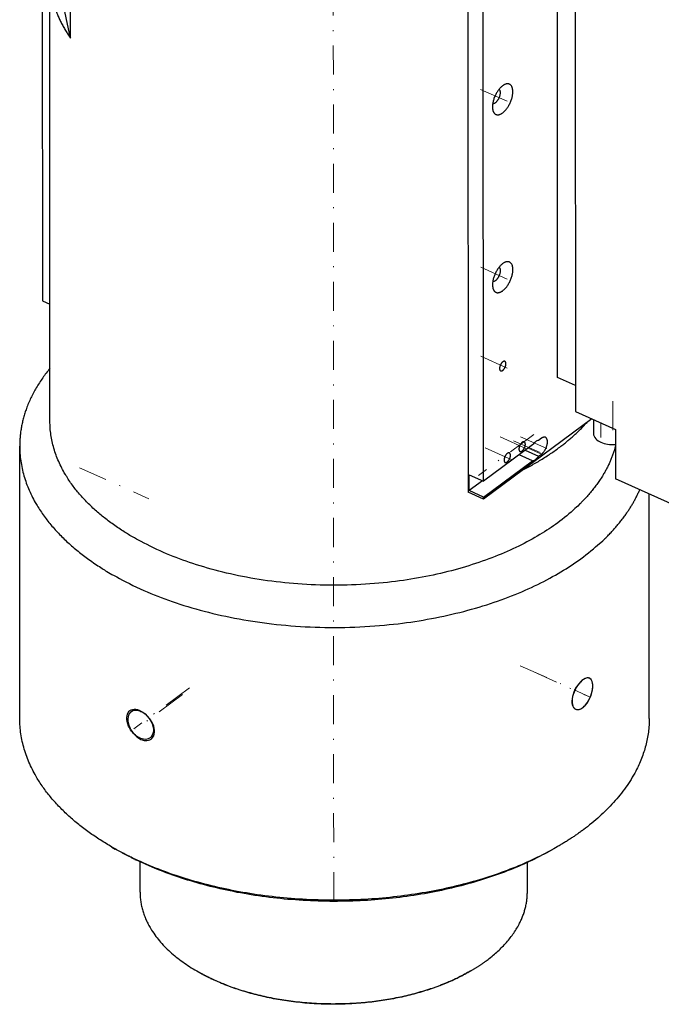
# Model space of a CAD drawing. Header units: millimetres. Extents: x 0 to 3370, y -35 to 2376.
# Tile 7 of 14: x 2480 to 2612, y 1662 to 1866. Entities that reach past the tile are written whole.
import ezdxf

# ---------------------------------------------------------------- set-up
doc = ezdxf.new("R2010")
doc.units = ezdxf.units.MM
doc.linetypes.add('DASHEDBIDOT', pattern=[12.4, 3, -3, 0.2, -3, 0.2, -3])
doc.linetypes.add('DASHEDDOT2X', pattern=[12.2, 6, -3, 0.2, -3])
doc.layers.add('Layer0000', color=7, linetype='Continuous', lineweight=25)

msp = doc.modelspace()

# ---------------------------------------------------------------- linework, layer by layer
at = {"layer": 'Layer0000', "color": 7, "linetype": 'Continuous', "lineweight": 25}
for p, q in [((2484.2438525, 2002.592187), (2484.3281565, 1807.7052593)), ((2572.1812849, 1964.1811421), (2572.2706236, 1768.1754611)), ((2575.4236771, 1770.4323787), (2575.3376886, 1959.0878466)), ((2490.1459622, 1861.9770824), (2490.1274145, 1904.8540621)), ((2590.7161049, 1791.8739527), (2590.6764643, 1883.5117012)), ((2590.7161049, 1791.8739527), (2590.6764643, 1883.5117012)), ((2594.3655782, 1881.8532826), (2594.4075312, 1784.869638)), ((2594.3655782, 1881.8532826), (2594.4075312, 1784.869638)), ((2490.1459622, 1861.9770824), (2486.4085299, 1879.3839032)), ((2485.8864056, 1782.8185278), (2485.8466606, 1874.69777)), ((2484.3281565, 1807.7052593), (2485.8759411, 1807.0094621)), ((2594.4052187, 1790.2155341), (2590.7161049, 1791.8739527)), ((2594.4052187, 1790.2155341), (2590.7161049, 1791.8739527)), ((2594.4075312, 1784.869638), (2602.6906655, 1781.1460057)), ((2594.4075312, 1784.869638), (2602.6906655, 1781.1460057)), ((2597.8141366, 1783.3382194), (2575.4253522, 1766.7572722)), ((2598.1237082, 1783.1990534), (2598.1249539, 1780.3193708)), ((2598.1237082, 1783.1990534), (2598.1249539, 1780.3193708)), ((2602.6906655, 1781.1460057), (2602.6950816, 1770.937201)), ((2602.6906655, 1781.1460057), (2602.6950816, 1770.937201)), ((2585.548973, 1777.9310886), (2575.4236771, 1770.4323787)), ((2587.4122976, 1779.3110512), (2586.8164179, 1778.8697477)), ((2479.6629912, 1721.35882), (2479.6386143, 1777.7114219)), ((2585.550462, 1774.6643272), (2582.8046705, 1775.898681)), ((2584.0721154, 1776.8373401), (2586.8179069, 1775.6029863)), ((2586.8179069, 1775.6029863), (2587.4137865, 1776.0442898)), ((2575.4251661, 1767.1656174), (2585.550462, 1774.6643272)), ((2572.466119, 1771.7619308), (2575.4236771, 1770.4323787)), ((2572.467608, 1768.4951695), (2572.466119, 1771.7619308)), ((2575.2119105, 1770.5275771), (2572.467608, 1768.4951695)), ((2647.6401055, 1750.7324403), (2602.6950816, 1770.937201)), ((2647.6401055, 1750.7324403), (2602.6950816, 1770.937201)), ((2575.4253522, 1766.7572722), (2572.2706236, 1768.1754611)), ((2575.4251661, 1767.1656174), (2572.467608, 1768.4951695)), ((2609.6629791, 1721.4150552), (2609.6429079, 1767.8138481)), ((2575.4253522, 1766.7572722), (2575.4251661, 1767.1656174)), ((2597.3174533, 1729.7246599), (2597.1921201, 1729.7810027)), ((2502.6360323, 1722.8044122), (2503.3611437, 1723.3413939)), ((2498.6774356, 1694.8646777), (2499.3852589, 1694.4560081)), ((2590.6714634, 1694.9044724), (2589.9639939, 1694.4951905)), ((2504.4902488, 1685.567364), (2504.4875482, 1691.8104343)), ((2584.4902413, 1685.6019704), (2584.4876159, 1691.6711109)), ((2516.1914456, 1669.2632764), (2516.5453572, 1669.0589416)), ((2572.8031545, 1669.2877654), (2572.4494198, 1669.0831245))]:
    msp.add_line(p, q, dxfattribs=at)
at = {"layer": 'Layer0000', "color": 5, "linetype": 'DASHEDDOT2X', "lineweight": 18}
for p, q in [((2544.4910843, 1683.6446949), (2544.366108, 1972.5544662)), ((2574.833581, 1851.3903193), (2580.7822207, 1848.7161447)), ((2574.850332, 1814.6392542), (2580.7989717, 1811.9650796)), ((2574.8587075, 1796.2637216), (2580.8073472, 1793.589547)), ((2602.1220829, 1786.9571233), (2602.1256161, 1778.7894812)), ((2585.8271588, 1780.11623), (2574.3901454, 1771.640292)), ((2578.8638482, 1779.622711), (2584.8124879, 1776.9485364)), ((2581.6317558, 1778.8132192), (2587.5803955, 1776.1390446)), ((2583.0585284, 1779.6352155), (2588.8099976, 1777.0496777)), ((2575.789843, 1777.3461283), (2581.7384827, 1774.6719537)), ((2491.9895015, 1773.2368018), (2506.3005476, 1766.8033585)), ((2583.026807, 1732.3187085), (2597.3489715, 1725.891484)), ((2585.053995, 1731.4002278), (2597.3120918, 1725.8896753)), ((2514.7191888, 1727.7449148), (2503.2163314, 1719.3067222)), ((2513.2971966, 1726.344308), (2503.4578716, 1719.057789))]:
    msp.add_line(p, q, dxfattribs=at)
at = {"layer": 'Layer0000', "color": 251, "linetype": 'DASHEDBIDOT', "lineweight": 18}
for p, q in [((2599.6640161, 1782.5066174), (2599.6657493, 1778.4999357)), ((2599.6640161, 1782.5066174), (2599.6657493, 1778.4999357)), ((2584.6679951, 1777.2786436), (2587.4137865, 1776.0442898))]:
    msp.add_line(p, q, dxfattribs=at)
at = {"layer": 'Layer0000', "color": 7, "linetype": 'Continuous', "lineweight": 25}
for centre, radius, start, end in [((2581.0189476, 1849.9441579), 2.740348, 120.765817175, 126.628515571), ((2581.0356986, 1813.1930927), 2.740348, 120.765817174, 126.62851557), ((2587.9761224, 1776.2824413), 2.9341254, 127.680825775, 145.813594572), ((2586.9505696, 1777.6589834), 1.2181736, 96.322538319, 129.081493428)]:
    msp.add_arc(centre, radius, start, end, dxfattribs=at)
for points, weights in [([(2485.8466606, 1874.69777), (2485.8495167, 1868.0952208), (2490.1459622, 1861.9770824)], [0.986706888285, 0.975012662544, 1]), ([(2579.8511618, 1795.1980227), (2579.6627914, 1795.2827034), (2579.4099915, 1795.0954819)], [0.854193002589, 0.863231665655, 1]), ([(2485.8816715, 1793.762486), (2479.6349679, 1786.1408637), (2479.6386143, 1777.7114219)], [0.925504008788, 0.868815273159, 0.856790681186]), ([(2583.5434014, 1772.7694318), (2591.7677938, 1776.9677147), (2596.8115851, 1782.5957381)], [0.965658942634, 0.949232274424, 0.965663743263]), ([(2583.8563025, 1778.5570121), (2583.6679321, 1778.6416928), (2583.4151322, 1778.4544713)], [0.854193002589, 0.863231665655, 1]), ([(2588.2330794, 1779.5018248), (2587.882623, 1779.6593703), (2587.4122976, 1779.3110512)], [0.854193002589, 0.863231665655, 1]), ([(2580.7822972, 1776.2804294), (2580.5939269, 1776.3651101), (2580.341127, 1776.1778886)], [0.854193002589, 0.863231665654, 1]), ([(2585.550462, 1774.6643272), (2586.1843822, 1774.69979), (2586.8179069, 1775.6029863)], [1, 0.888888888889, 1]), ([(2498.6774356, 1694.8646777), (2479.6697048, 1705.8390016), (2479.6629912, 1721.35882)], [0.954225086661, 0.835500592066, 0.856790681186]), ([(2504.4902488, 1685.567364), (2504.4943802, 1676.0167066), (2516.1914454, 1669.2632765)], [0.856790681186, 0.835500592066, 0.954225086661])]:
    msp.add_rational_spline(points, weights, degree=2, dxfattribs=at)
for points, weights, knots in [([(2579.3839893, 1852.1433437), (2577.2767587, 1850.5827463), (2577.2780346, 1847.7835401), (2577.2781757, 1847.4738783), (2577.3292659, 1847.2094391)], [1, 0.707106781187, 1, 0.956185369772, 0.925479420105], [0, 0, 0, 0.25, 0.25, 0.28739812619, 0.28739812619, 0.28739812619]), ([(2577.3292659, 1847.2094391), (2577.6990959, 1845.2952236), (2579.386541, 1846.5449314), (2581.4937716, 1848.1055289), (2581.4924958, 1850.904735), (2581.4913541, 1853.4095729), (2579.6171766, 1852.2988436)], [0.925479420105, 0.750921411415, 1, 0.707106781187, 1, 0.72957855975, 0.958504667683], [0.28739812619, 0.28739812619, 0.28739812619, 0.5, 0.5, 0.75, 0.75, 0.98081913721, 0.98081913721, 0.98081913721]), ([(2577.3413159, 1848.5131241), (2577.6076148, 1848.4358411), (2577.9445441, 1848.6853681), (2578.9282258, 1849.4138746), (2578.9276302, 1850.7205791), (2578.9273891, 1851.2496729), (2578.6501003, 1851.4244848)], [0.856918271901, 0.875751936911, 1, 0.707106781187, 1, 0.856371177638, 0.853607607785], [0.39394764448, 0.39394764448, 0.39394764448, 0.5, 0.5, 0.75, 0.75, 0.87259486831, 0.87259486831, 0.87259486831]), ([(2579.4007403, 1815.3922785), (2577.2935097, 1813.8316811), (2577.2947856, 1811.032475), (2577.2949267, 1810.7228132), (2577.3460169, 1810.4583739)], [1, 0.707106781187, 1, 0.956185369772, 0.925479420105], [0, 0, 0, 0.25, 0.25, 0.28739812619, 0.28739812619, 0.28739812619]), ([(2577.3460169, 1810.4583739), (2577.7158469, 1808.5441585), (2579.403292, 1809.7938663), (2581.5105226, 1811.3544637), (2581.5092468, 1814.1536698), (2581.5081051, 1816.6585077), (2579.6339276, 1815.5477784)], [0.925479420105, 0.750921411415, 1, 0.707106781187, 1, 0.72957855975, 0.958504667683], [0.28739812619, 0.28739812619, 0.28739812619, 0.5, 0.5, 0.75, 0.75, 0.98081913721, 0.98081913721, 0.98081913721]), ([(2577.3580669, 1811.7620589), (2577.6243658, 1811.6847759), (2577.9612951, 1811.9343029), (2578.9449768, 1812.6628094), (2578.9443812, 1813.9695139), (2578.9441401, 1814.4986077), (2578.6668513, 1814.6734196)], [0.856918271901, 0.875751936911, 1, 0.707106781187, 1, 0.856371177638, 0.853607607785], [0.39394764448, 0.39394764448, 0.39394764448, 0.5, 0.5, 0.75, 0.75, 0.87259486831, 0.87259486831, 0.87259486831]), ([(2579.4099915, 1795.0954819), (2578.7490804, 1794.6060166), (2578.7494805, 1793.7280745), (2578.7496593, 1793.3359396), (2578.9696216, 1793.2370569)], [1, 0.707106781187, 1, 0.843875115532, 0.854193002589], [0, 0, 0, 0.25, 0.25, 0.38326092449, 0.38326092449, 0.38326092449]), ([(2578.9696216, 1793.2370569), (2579.1579919, 1793.1523762), (2579.4107918, 1793.3395977), (2580.071703, 1793.829063), (2580.0713028, 1794.7070051), (2580.0711241, 1795.09914), (2579.8511618, 1795.1980227)], [0.854193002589, 0.863231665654, 1, 0.707106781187, 1, 0.843875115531, 0.854193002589], [0.38326092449, 0.38326092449, 0.38326092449, 0.5, 0.5, 0.75, 0.75, 0.88326092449, 0.88326092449, 0.88326092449]), ([(2602.6921716, 1777.6643191), (2600.3532111, 1768.9619419), (2590.9714763, 1762.0142916), (2554.851914, 1735.2659244), (2508.5168378, 1756.0955746), (2485.893566, 1766.2657281), (2485.8864056, 1782.8185278)], [0.870155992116, 0.902862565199, 1, 0.707106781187, 1, 0.831779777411, 0.856790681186], [0.41708801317, 0.41708801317, 0.41708801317, 0.5, 0.5, 0.75, 0.75, 0.89358494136, 0.89358494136, 0.89358494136]), ([(2583.4151322, 1778.4544713), (2582.7542211, 1777.965006), (2582.7546212, 1777.0870639), (2582.7548, 1776.694929), (2582.9747623, 1776.5960463)], [1, 0.707106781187, 1, 0.843875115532, 0.854193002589], [0, 0, 0, 0.25, 0.25, 0.38326092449, 0.38326092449, 0.38326092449]), ([(2582.9747623, 1776.5960463), (2583.1631326, 1776.5113656), (2583.4159325, 1776.6985871), (2584.0768437, 1777.1880524), (2584.0764435, 1778.0659945), (2584.0762648, 1778.4581294), (2583.8563025, 1778.5570121)], [0.854193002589, 0.863231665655, 1, 0.707106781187, 1, 0.843875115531, 0.854193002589], [0.38326092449, 0.38326092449, 0.38326092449, 0.5, 0.5, 0.75, 0.75, 0.88326092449, 0.88326092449, 0.88326092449]), ([(2587.4137865, 1776.0442898), (2588.6433886, 1776.9549229), (2588.6426442, 1778.5883036), (2588.6423116, 1779.3178569), (2588.2330794, 1779.5018248)], [1, 0.707106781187, 1, 0.843875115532, 0.854193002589], [0, 0, 0, 0.5, 0.5, 0.76652184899, 0.76652184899, 0.76652184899]), ([(2479.6386143, 1777.7114219), (2479.6465364, 1759.397686), (2504.6765392, 1748.1456013), (2555.9408788, 1725.1000308), (2595.9029478, 1754.6939691), (2604.374445, 1760.9675422), (2607.7078915, 1768.6837229)], [0.856790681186, 0.831779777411, 1, 0.707106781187, 1, 0.919279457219, 0.883051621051], [0.10641505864, 0.10641505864, 0.10641505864, 0.25, 0.25, 0.5, 0.5, 0.56889929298, 0.56889929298, 0.56889929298]), ([(2580.341127, 1776.1778886), (2579.6802158, 1775.6884233), (2579.680616, 1774.8104812), (2579.6807947, 1774.4183463), (2579.900757, 1774.3194636)], [1, 0.707106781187, 1, 0.843875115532, 0.854193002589], [0, 0, 0, 0.25, 0.25, 0.38326092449, 0.38326092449, 0.38326092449]), ([(2579.900757, 1774.3194636), (2580.0891274, 1774.2347829), (2580.3419273, 1774.4220044), (2581.0028384, 1774.9114697), (2581.0024383, 1775.7894118), (2581.0022595, 1776.1815467), (2580.7822972, 1776.2804294)], [0.854193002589, 0.863231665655, 1, 0.707106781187, 1, 0.843875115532, 0.854193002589], [0.38326092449, 0.38326092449, 0.38326092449, 0.5, 0.5, 0.75, 0.75, 0.88326092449, 0.88326092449, 0.88326092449]), ([(2609.6629791, 1721.4150552), (2609.6685583, 1708.5174473), (2595.9273248, 1698.3413672), (2593.4815701, 1696.5301619), (2590.6714634, 1694.9044724)], [0.856790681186, 0.875327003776, 1, 0.975276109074, 0.95472623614], [0.39358494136, 0.39358494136, 0.39358494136, 0.5, 0.5, 0.52110316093, 0.52110316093, 0.52110316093]), ([(2590.6714634, 1694.9044724), (2550.0521961, 1671.4056088), (2504.7009162, 1691.7929994), (2501.5241536, 1693.2210936), (2498.6774356, 1694.8646777)], [0.95472623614, 0.731830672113, 1, 0.97497426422, 0.954225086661], [0.52110316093, 0.52110316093, 0.52110316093, 0.75, 0.75, 0.77136080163, 0.77136080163, 0.77136080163]), ([(2589.9639939, 1694.4951905), (2549.9696385, 1671.3578479), (2505.3160705, 1691.4315864), (2502.1881812, 1692.8377099), (2499.3852589, 1694.4560081)], [0.95472623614, 0.731830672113, 1, 0.97497426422, 0.954225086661], [0.52110316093, 0.52110316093, 0.52110316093, 0.75, 0.75, 0.77136080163, 0.77136080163, 0.77136080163]), ([(2572.8031547, 1669.2877655), (2574.5324512, 1670.2881898), (2576.037531, 1671.4027777), (2584.4936747, 1677.6649809), (2584.4902413, 1685.6019704)], [0.95472623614, 0.975276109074, 1, 0.875327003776, 0.856790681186], [0.72889683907, 0.72889683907, 0.72889683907, 0.75, 0.75, 0.85641505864, 0.85641505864, 0.85641505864]), ([(2516.1914454, 1669.2632765), (2517.9432718, 1668.2518401), (2519.8982026, 1667.3730129), (2547.8066826, 1654.8269264), (2572.8031547, 1669.2877655)], [0.954225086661, 0.97497426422, 1, 0.731830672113, 0.95472623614], [0.47863919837, 0.47863919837, 0.47863919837, 0.5, 0.5, 0.72889683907, 0.72889683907, 0.72889683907]), ([(2572.44942, 1669.0831246), (2547.7654038, 1654.803046), (2520.2057798, 1667.1923064), (2518.2752856, 1668.0601483), (2516.545357, 1669.0589417)], [0.95472623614, 0.731830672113, 1, 0.97497426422, 0.954225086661], [0.27110316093, 0.27110316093, 0.27110316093, 0.5, 0.5, 0.52136080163, 0.52136080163, 0.52136080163])]:
    msp.add_rational_spline(points, weights, degree=2, knots=knots, dxfattribs=at)
for points, knots in [([(2598.1251365, 1780.3193707), (2598.1250291, 1779.9225871), (2598.4458536, 1779.2245942), (2599.2527963, 1778.6855762), (2599.6657493, 1778.4999357)], [0.71084233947, 0.71084233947, 0.71084233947, 0.71084233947, 0.875, 1, 1, 1, 1]), ([(2598.1251365, 1780.3193707), (2598.1250291, 1779.9225871), (2598.4458536, 1779.2245942), (2599.2527963, 1778.6855762), (2599.6657493, 1778.4999357)], [0.71084233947, 0.71084233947, 0.71084233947, 0.71084233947, 0.875, 1, 1, 1, 1]), ([(2599.6657493, 1778.4999357), (2600.0787023, 1778.3142952), (2601.0555325, 1778.0312381), (2602.1486818, 1777.9912325), (2602.6920107, 1778.0363567)], [0, 0, 0, 0, 0.125, 0.25604141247, 0.25604141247, 0.25604141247, 0.25604141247]), ([(2599.6657493, 1778.4999357), (2600.0787023, 1778.3142952), (2601.0555325, 1778.0312381), (2602.1486818, 1777.9912325), (2602.6920107, 1778.0363567)], [0, 0, 0, 0, 0.125, 0.25604141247, 0.25604141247, 0.25604141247, 0.25604141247]), ([(2595.9138998, 1729.3761334), (2595.6829817, 1729.2051269), (2594.9825888, 1728.5474356), (2594.3769023, 1727.5567976), (2593.5898672, 1725.6037407), (2593.5532063, 1724.3732469), (2594.1272805, 1723.5442635), (2594.2766036, 1723.4186493), (2594.4477345, 1723.3419769)], [0, 0, 0, 0, 0.3097126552, 0.9291379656, 0.9291379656, 2.0658636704, 2.0658636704, 2.361595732, 2.361595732, 2.361595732, 2.361595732]), ([(2597.3504048, 1729.7287328), (2597.0931082, 1729.8442484), (2596.7710816, 1729.8259806), (2595.5640693, 1729.2627292), (2594.6590516, 1728.1713233), (2593.6260031, 1725.6047275), (2593.5893769, 1724.3742156), (2594.1630252, 1723.5453096), (2594.3124124, 1723.4196738), (2594.4836241, 1723.34311)], [2.4404762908, 2.4404762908, 2.4404762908, 2.4404762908, 2.9598500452, 2.9598500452, 4.1305045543, 4.1305045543, 5.2672302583, 5.2672302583, 5.563311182, 5.563311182, 5.563311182, 5.563311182]), ([(2597.3163257, 1729.7229808), (2597.1262803, 1729.8083323), (2596.6905427, 1729.833815), (2596.1707539, 1729.5663469), (2595.9138998, 1729.3761334)], [2.28825354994, 2.28825354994, 2.28825354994, 2.28825354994, 2.63785430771, 2.97118764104, 2.97118764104, 2.97118764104, 2.97118764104]), ([(2595.9163728, 1723.6592028), (2596.1394327, 1723.82439), (2596.8013651, 1724.4614064), (2597.341915, 1725.4304613), (2598.0688424, 1727.3908379), (2598.1254042, 1728.6450253), (2597.6338897, 1729.508689), (2597.4886848, 1729.6455723), (2597.3163257, 1729.7229808)], [0, 0, 0, 0, 0.2898739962, 0.8696219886, 0.8696219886, 1.971187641, 1.971187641, 2.2882535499, 2.2882535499, 2.2882535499, 2.2882535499]), ([(2595.9501232, 1723.6613217), (2596.0034703, 1723.7008968), (2596.0567154, 1723.7432059), (2597.1401987, 1724.6617557), (2597.9101138, 1726.3743146), (2598.0832035, 1728.8372545), (2597.8285962, 1729.5140445), (2597.3504048, 1729.7287328)], [0, 0, 0, 0, 0.0720563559, 0.0720563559, 1.4752086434, 1.4752086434, 2.4404762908, 2.4404762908, 2.4404762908, 2.4404762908]), ([(2504.454664, 1717.355758), (2504.1364437, 1717.500174), (2503.1887287, 1718.1107543), (2502.4406017, 1719.1441937), (2501.6006263, 1721.0929652), (2501.6409353, 1722.2782342), (2502.2920057, 1722.960755), (2502.3522908, 1723.0137095), (2502.416262, 1723.0607129)], [0, 0, 0, 0, 0.3333333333, 1, 1, 2.1367257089, 2.1367257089, 2.2441749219, 2.2441749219, 2.2441749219, 2.2441749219]), ([(2502.416262, 1723.0607129), (2503.0492536, 1723.5258089), (2504.0431463, 1723.4082281), (2506.427432, 1721.8186506), (2507.4016711, 1720.1004892), (2507.1813281, 1718.1332234), (2506.9307437, 1717.6895288), (2506.55726, 1717.4156315)], [2.2441749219, 2.2441749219, 2.2441749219, 2.2441749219, 3.3073802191, 3.3073802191, 4.7920215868, 4.7920215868, 5.4087447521, 5.4087447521, 5.4087447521, 5.4087447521]), ([(2504.6874912, 1722.8277656), (2504.3912637, 1722.9609329), (2503.6072967, 1723.1881554), (2502.9512176, 1723.0359642), (2502.6390542, 1722.8061495)], [0, 0, 0, 0, 0.3097126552, 0.82529139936, 0.82529139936, 0.82529139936, 0.82529139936]), ([(2594.4477345, 1723.3419769), (2594.6623827, 1723.2458073), (2595.1350608, 1723.2094071), (2595.6674159, 1723.4748376), (2595.9163728, 1723.6592028)], [2.36159573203, 2.36159573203, 2.36159573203, 2.36159573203, 2.73253033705, 3.06586367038, 3.06586367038, 3.06586367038, 3.06586367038]), ([(2594.4836241, 1723.34311), (2594.697919, 1723.24728), (2595.1699106, 1723.2112772), (2595.7014362, 1723.4768353), (2595.9501232, 1723.6613217)], [5.56331118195, 5.56331118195, 5.56331118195, 5.56331118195, 5.93389692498, 6.26723025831, 6.26723025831, 6.26723025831, 6.26723025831]), ([(2502.6390542, 1722.8061495), (2502.5761791, 1722.7598607), (2502.5172677, 1722.7081059), (2501.8655178, 1722.0258339), (2501.8250375, 1720.8404564), (2502.6683411, 1718.8939167), (2503.4193965, 1717.8624658), (2504.3705961, 1717.254405), (2504.6899642, 1717.110835)], [0.8252913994, 0.8252913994, 0.8252913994, 0.8252913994, 0.9291379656, 0.9291379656, 2.0658636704, 2.0658636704, 2.732530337, 3.0658636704, 3.0658636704, 3.0658636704, 3.0658636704]), ([(2506.8045123, 1717.1811798), (2506.8513294, 1717.2156927), (2506.8961671, 1717.2528711), (2507.6076016, 1717.915932), (2507.6927539, 1719.0877493), (2506.8255895, 1721.0173204), (2506.012995, 1722.0574913), (2505.01699, 1722.6796414), (2504.6874912, 1722.8277656)], [0.7993008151, 0.7993008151, 0.7993008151, 0.7993008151, 0.8696219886, 0.8696219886, 1.971187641, 1.971187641, 2.6378543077, 2.971187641, 2.971187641, 2.971187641, 2.971187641]), ([(2506.55726, 1717.4156315), (2506.0810034, 1717.0663649), (2505.4049041, 1716.9932005), (2504.5913442, 1717.2965017), (2504.522927, 1717.3247786), (2504.454664, 1717.355758)], [5.40874475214, 5.40874475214, 5.40874475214, 5.40874475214, 6.19517384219, 6.19517384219, 6.26723019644, 6.26723019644, 6.26723019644, 6.26723019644]), ([(2504.6899642, 1717.110835), (2504.976111, 1716.9821995), (2505.7702292, 1716.758359), (2506.4653559, 1716.9311588), (2506.8045123, 1717.1811798)], [0, 0, 0, 0, 0.28987399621, 0.79930081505, 0.79930081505, 0.79930081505, 0.79930081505])]:
    msp.add_open_spline(points, degree=3, knots=knots, dxfattribs=at)

doc.saveas('drawing.dxf')
